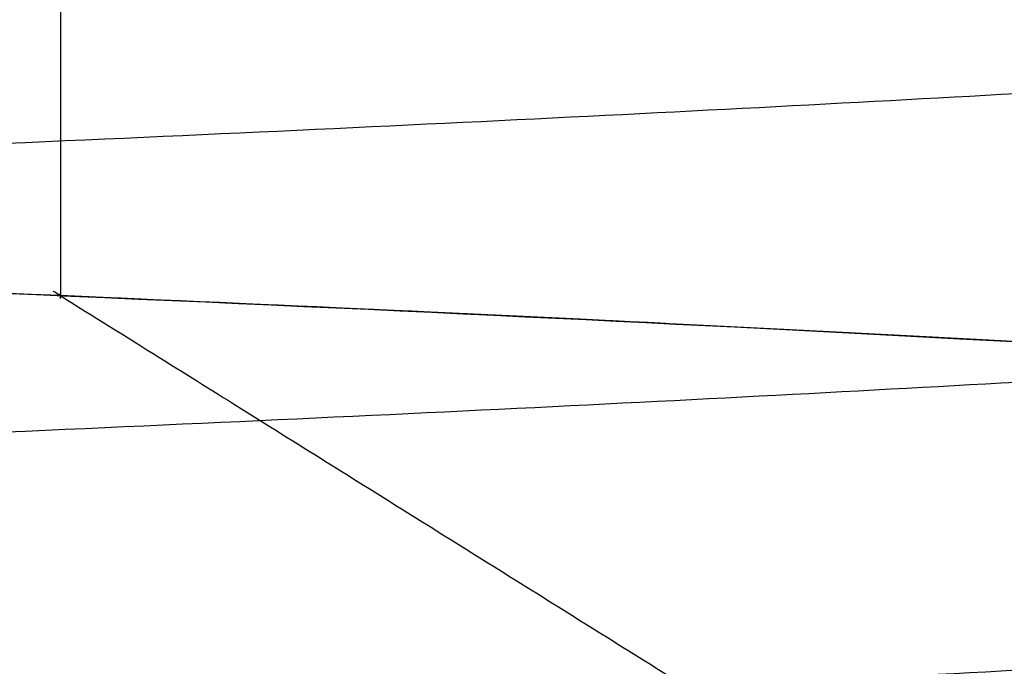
# Model space of a CAD drawing. Header units: millimetres. Extents: x -105 to 152, y -114 to 65.
# Tile 104 of 256: x 132.606 to 133.033, y -99.592 to -99.312. Entities that reach past the tile are written whole.
import ezdxf

# ---------------------------------------------------------------- set-up
doc = ezdxf.new("R2010")
doc.units = ezdxf.units.MM
doc.layers.add('Layer 01', color=7, linetype='Continuous', true_color=0x000000)

msp = doc.modelspace()

# ---------------------------------------------------------------- linework, layer by layer
at = {"layer": 'Layer 01'}
for points, weights, knots in [([(102.7200930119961, -99.5850013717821, 18.50000000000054), (102.7200930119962, -99.5850006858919, 18.50004805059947), (102.7200930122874, -99.58500000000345, 18.50009610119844), (102.7201328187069, -99.49125000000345, 25.06784563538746), (107.3642611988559, -99.39750000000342, 29.71191772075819), (112.0083895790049, -99.30375000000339, 34.35598980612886), (118.576139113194, -99.2100000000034, 34.35594999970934), (125.1438886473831, -99.11625000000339, 34.35591019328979), (129.7879607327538, -99.02250000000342, 29.71178181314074), (134.4319930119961, -98.92875080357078, 25.06769323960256), (134.4319930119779, -98.83500068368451, 18.49997597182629)], [0.99999879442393, 0.999999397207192, 1, 0.923879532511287, 1, 0.923879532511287, 1, 0.923879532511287, 1, 0.923880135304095, 0.99999879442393], [-52.54735641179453, -52.54735641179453, -52.54735641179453, -52.54726030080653, -52.54726030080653, -39.41042308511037, -39.41042308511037, -26.2735858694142, -26.2735858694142, -13.136748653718, -13.136748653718, 0, 0, 0]), ([(102.7200930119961, -99.58500137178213, 18.50000000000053), (102.7200930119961, -99.58500068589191, 18.50004805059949), (102.7200930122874, -99.58500000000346, 18.50009610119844), (102.7201328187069, -99.49125000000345, 25.06784563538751), (107.3642611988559, -99.39750000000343, 29.71191772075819), (112.0083895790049, -99.30375000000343, 34.35598980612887), (118.576139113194, -99.2100000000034, 34.35594999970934), (125.1438886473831, -99.11625000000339, 34.35591019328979), (129.7879607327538, -99.02250000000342, 29.71178181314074), (134.4320029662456, -98.92875060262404, 25.06768328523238), (134.431993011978, -98.83500102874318, 18.49997596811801)], [0.9999987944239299, 0.9999993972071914, 1, 0.923879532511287, 1, 0.923879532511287, 1, 0.923879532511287, 1, 0.9238799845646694, 0.9999990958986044], [796.3998402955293, 796.3998402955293, 796.3998402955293, 796.3999442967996, 796.3999442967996, 809.533188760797, 809.533188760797, 822.6664332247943, 822.6664332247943, 835.7996776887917, 835.7996776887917, 848.9328441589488, 848.9328441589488, 848.9328441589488]), ([(133.6698906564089, -99.27499999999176, 18.49990851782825), (133.6699285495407, -99.36875000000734, 24.75198492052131), (129.2490697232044, -99.46250000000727, 29.17289733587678), (124.828210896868, -99.55625000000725, 33.59380975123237), (118.5761344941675, -99.65000000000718, 33.59384764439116), (112.324058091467, -99.74375000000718, 33.59388553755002), (107.9031456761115, -99.83750000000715, 29.17302671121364), (103.4822332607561, -99.93125000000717, 24.75216788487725), (103.4821953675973, -100.0250000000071, 18.50009148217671), (103.4821574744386, -100.1187500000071, 12.2480150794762), (107.903016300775, -100.2125000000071, 7.827102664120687), (112.3238751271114, -100.3062500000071, 3.406190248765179), (118.575951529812, -100.400000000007, 3.406152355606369), (124.8280279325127, -100.4937500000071, 3.406114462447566), (129.2489403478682, -100.587500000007, 7.826973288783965), (133.6698527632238, -100.6812500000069, 12.24783211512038), (133.6698906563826, -100.7750000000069, 18.49990851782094), (133.6699285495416, -100.8687500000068, 24.75198492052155), (129.2490697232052, -100.9625000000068, 29.17289733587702), (124.8282108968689, -101.0562500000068, 33.59380975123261), (118.5761344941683, -101.1500000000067, 33.59384764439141), (112.3240580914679, -101.2437500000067, 33.59388553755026), (107.9031456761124, -101.3375000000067, 29.17302671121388), (103.482233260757, -101.4312500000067, 24.75216788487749), (103.4821953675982, -101.5250000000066, 18.50009148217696), (103.4821574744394, -101.6187500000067, 12.24801507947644), (107.9030163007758, -101.7125000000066, 7.827102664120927), (112.3238751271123, -101.8062500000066, 3.40619024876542), (118.5759515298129, -101.9000000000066, 3.406152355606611), (124.8280279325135, -101.9937500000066, 3.406114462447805), (129.248940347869, -102.0875000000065, 7.826973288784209), (133.6698527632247, -102.1812500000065, 12.24783211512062), (133.6698906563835, -102.2750000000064, 18.49990851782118), (133.6699285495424, -102.3687500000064, 24.75198492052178), (129.249069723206, -102.4625000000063, 29.17289733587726), (124.8282108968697, -102.5562500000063, 33.59380975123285), (118.5761344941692, -102.6500000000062, 33.59384764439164), (112.3240580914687, -102.7437500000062, 33.59388553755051), (107.9031456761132, -102.8375000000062, 29.17302671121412), (103.4822332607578, -102.9312500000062, 24.75216788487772), (103.482195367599, -103.0250000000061, 18.5000914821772), (103.4821574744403, -103.1187500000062, 12.24801507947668), (107.9030163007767, -103.2125000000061, 7.827102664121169), (112.3238751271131, -103.3062500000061, 3.406190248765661), (118.5759515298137, -103.4000000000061, 3.406152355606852), (124.8280279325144, -103.4937500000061, 3.406114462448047), (129.2489403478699, -103.587500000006, 7.826973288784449), (133.6698527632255, -103.681250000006, 12.24783211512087), (133.6698906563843, -103.7750000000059, 18.49990851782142), (133.6699285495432, -103.8687500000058, 24.75198492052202), (129.2490697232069, -103.9625000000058, 29.1728973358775), (124.8282108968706, -104.0562500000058, 33.5938097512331), (118.57613449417, -104.1500000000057, 33.59384764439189), (112.3240580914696, -104.2437500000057, 33.59388553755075), (107.9031456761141, -104.3375000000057, 29.17302671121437), (103.4822332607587, -104.4312500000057, 24.75216788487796), (103.4821953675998, -104.5250000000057, 18.50009148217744), (103.4821574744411, -104.6187500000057, 12.24801507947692), (107.9030163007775, -104.7125000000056, 7.827102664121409), (112.323875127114, -104.8062500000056, 3.406190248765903), (118.5759515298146, -104.9000000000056, 3.406152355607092), (124.8280279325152, -104.9937500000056, 3.406114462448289), (129.2489403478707, -105.0875000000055, 7.826973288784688), (133.6698527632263, -105.1812500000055, 12.24783211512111), (133.6698906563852, -105.2750000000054, 18.49990851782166), (133.6699285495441, -105.3687500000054, 24.75198492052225), (129.2490697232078, -105.4625000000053, 29.17289733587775), (124.8282108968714, -105.5562500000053, 33.59380975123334), (118.5761344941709, -105.6500000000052, 33.59384764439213), (112.3240580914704, -105.7437500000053, 33.59388553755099), (107.9031456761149, -105.8375000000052, 29.17302671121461), (103.4822332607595, -105.9312500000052, 24.7521678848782), (103.4821953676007, -106.0250000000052, 18.50009148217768), (103.4821574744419, -106.1187500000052, 12.24801507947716), (107.9030163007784, -106.2125000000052, 7.827102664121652), (112.3238751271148, -106.3062500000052, 3.406190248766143), (118.5759515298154, -106.4000000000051, 3.406152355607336), (124.8280279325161, -106.4937500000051, 3.406114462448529), (129.2489403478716, -106.587500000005, 7.826973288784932), (133.6698527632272, -106.681250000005, 12.24783211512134), (133.669890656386, -106.7750000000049, 18.4999085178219), (133.6699285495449, -106.8687500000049, 24.7519849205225), (129.2490697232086, -106.9625000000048, 29.17289733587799), (124.8282108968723, -107.0562500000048, 33.59380975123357), (118.5761344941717, -107.1500000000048, 33.59384764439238), (112.3240580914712, -107.2437500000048, 33.59388553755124), (107.9031456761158, -107.3375000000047, 29.17302671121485), (103.4822332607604, -107.4312500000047, 24.75216788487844), (103.4821953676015, -107.5250000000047, 18.50009148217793), (103.4821574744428, -107.6187500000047, 12.2480150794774), (107.9030163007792, -107.7125000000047, 7.827102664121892), (112.3238751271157, -107.8062500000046, 3.406190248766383), (118.5759515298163, -107.9000000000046, 3.406152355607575), (124.8280279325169, -107.9937500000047, 3.406114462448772), (129.2489403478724, -108.0875000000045, 7.826973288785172), (133.6698527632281, -108.1812500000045, 12.24783211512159), (133.6698906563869, -108.2750000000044, 18.49990851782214), (133.6699285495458, -108.3687500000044, 24.75198492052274), (129.2490697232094, -108.4625000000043, 29.17289733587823), (124.8282108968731, -108.5562500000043, 33.59380975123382), (118.5761344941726, -108.6500000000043, 33.59384764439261), (112.3240580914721, -108.7437500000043, 33.59388553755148), (107.9031456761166, -108.8375000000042, 29.17302671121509), (103.4822332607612, -108.9312500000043, 24.75216788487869), (103.4821953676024, -109.0250000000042, 18.50009148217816), (103.4821574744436, -109.1187500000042, 12.24801507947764), (107.9030163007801, -109.2125000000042, 7.827102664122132), (112.3238751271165, -109.3062500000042, 3.406190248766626), (118.5759515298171, -109.4000000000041, 3.406152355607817), (124.8280279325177, -109.4937500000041, 3.406114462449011), (129.2489403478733, -109.587500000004, 7.826973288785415), (133.6698527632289, -109.681250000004, 12.24783211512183), (133.6698906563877, -109.7750000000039, 18.49990851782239), (133.6699285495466, -109.8687500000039, 24.75198492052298), (129.2490697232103, -109.9625000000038, 29.17289733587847), (124.828210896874, -110.0562500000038, 33.59380975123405), (118.5761344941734, -110.1500000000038, 33.59384764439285), (112.3240580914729, -110.2437500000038, 33.59388553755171), (107.9031456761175, -110.3375000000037, 29.17302671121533), (103.4822332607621, -110.4312500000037, 24.75216788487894), (103.4821953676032, -110.5250000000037, 18.50009148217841), (103.4821574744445, -110.6187500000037, 12.24801507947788), (107.9030163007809, -110.7125000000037, 7.827102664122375), (112.3238751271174, -110.8062500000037, 3.406190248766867), (118.5759515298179, -110.9000000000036, 3.406152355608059), (124.8280279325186, -110.9937500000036, 3.406114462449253), (129.2489403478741, -111.0875000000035, 7.826973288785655), (133.6698527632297, -111.1812500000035, 12.24783211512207), (133.6698906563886, -111.2750000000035, 18.49990851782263)], [1, 0.923879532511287, 1, 0.923879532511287, 1, 0.923879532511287, 1, 0.923879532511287, 1, 0.923879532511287, 1, 0.923879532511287, 1, 0.923879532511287, 1, 0.923879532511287, 1, 0.923879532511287, 1, 0.923879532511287, 1, 0.923879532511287, 1, 0.923879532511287, 1, 0.923879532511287, 1, 0.923879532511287, 1, 0.923879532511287, 1, 0.923879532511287, 1, 0.923879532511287, 1, 0.923879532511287, 1, 0.923879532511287, 1, 0.923879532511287, 1, 0.923879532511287, 1, 0.923879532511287, 1, 0.923879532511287, 1, 0.923879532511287, 1, 0.923879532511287, 1, 0.923879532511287, 1, 0.923879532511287, 1, 0.923879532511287, 1, 0.923879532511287, 1, 0.923879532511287, 1, 0.923879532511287, 1, 0.923879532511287, 1, 0.923879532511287, 1, 0.923879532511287, 1, 0.923879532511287, 1, 0.923879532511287, 1, 0.923879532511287, 1, 0.923879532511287, 1, 0.923879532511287, 1, 0.923879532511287, 1, 0.923879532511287, 1, 0.923879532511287, 1, 0.923879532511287, 1, 0.923879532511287, 1, 0.923879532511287, 1, 0.923879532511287, 1, 0.923879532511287, 1, 0.923879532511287, 1, 0.923879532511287, 1, 0.923879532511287, 1, 0.923879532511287, 1, 0.923879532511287, 1, 0.923879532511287, 1, 0.923879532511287, 1, 0.923879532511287, 1, 0.923879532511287, 1, 0.923879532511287, 1, 0.923879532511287, 1, 0.923879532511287, 1, 0.923879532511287, 1, 0.923879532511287, 1, 0.923879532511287, 1, 0.923879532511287, 1, 0.923879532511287, 1], [-1, -1, -1, -0.984375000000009, -0.984375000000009, -0.9687500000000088, -0.9687500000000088, -0.9531250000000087, -0.9531250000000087, -0.9375000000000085, -0.9375000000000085, -0.9218750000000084, -0.9218750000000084, -0.9062500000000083, -0.9062500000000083, -0.8906250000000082, -0.8906250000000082, -0.875000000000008, -0.875000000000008, -0.8593750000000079, -0.8593750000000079, -0.8437500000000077, -0.8437500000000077, -0.8281250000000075, -0.8281250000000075, -0.8125000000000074, -0.8125000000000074, -0.7968750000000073, -0.7968750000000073, -0.7812500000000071, -0.7812500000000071, -0.7656250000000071, -0.7656250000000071, -0.7500000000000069, -0.7500000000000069, -0.7343750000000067, -0.7343750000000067, -0.7187500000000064, -0.7187500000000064, -0.7031250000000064, -0.7031250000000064, -0.6875000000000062, -0.6875000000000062, -0.6718750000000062, -0.6718750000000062, -0.6562500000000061, -0.6562500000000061, -0.640625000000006, -0.640625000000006, -0.6250000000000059, -0.6250000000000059, -0.6093750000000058, -0.6093750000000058, -0.5937500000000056, -0.5937500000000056, -0.5781250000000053, -0.5781250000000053, -0.5625000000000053, -0.5625000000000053, -0.5468750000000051, -0.5468750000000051, -0.531250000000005, -0.531250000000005, -0.5156250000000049, -0.5156250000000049, -0.5000000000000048, -0.5000000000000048, -0.4843750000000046, -0.4843750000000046, -0.4687500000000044, -0.4687500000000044, -0.4531250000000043, -0.4531250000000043, -0.4375000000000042, -0.4375000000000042, -0.4218750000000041, -0.4218750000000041, -0.4062500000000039, -0.4062500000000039, -0.3906250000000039, -0.3906250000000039, -0.3750000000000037, -0.3750000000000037, -0.3593750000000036, -0.3593750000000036, -0.3437500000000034, -0.3437500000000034, -0.3281250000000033, -0.3281250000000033, -0.3125000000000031, -0.3125000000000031, -0.2968750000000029, -0.2968750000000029, -0.2812500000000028, -0.2812500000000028, -0.2656250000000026, -0.2656250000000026, -0.2500000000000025, -0.2500000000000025, -0.2343750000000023, -0.2343750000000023, -0.2187500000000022, -0.2187500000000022, -0.203125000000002, -0.203125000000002, -0.1875000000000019, -0.1875000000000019, -0.1718750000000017, -0.1718750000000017, -0.1562500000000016, -0.1562500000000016, -0.1406250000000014, -0.1406250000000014, -0.1250000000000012, -0.1250000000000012, -0.1093750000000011, -0.1093750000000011, -0.09375000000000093, -0.09375000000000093, -0.07812500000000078, -0.07812500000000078, -0.06250000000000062, -0.06250000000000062, -0.04687500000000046, -0.04687500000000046, -0.03125000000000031, -0.03125000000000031, -0.01562500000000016, -0.01562500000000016, 0, 0, 0]), ([(133.6698906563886, -111.4000000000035, 18.49990851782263), (133.6698527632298, -111.3062500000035, 12.24783211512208), (129.2489403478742, -111.2125000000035, 7.826973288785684), (124.8280279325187, -111.1187500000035, 3.406114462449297), (118.5759515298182, -111.0250000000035, 3.406152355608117), (112.3238751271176, -110.9312500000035, 3.40619024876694), (107.9030163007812, -110.8375000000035, 7.827102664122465), (103.4821574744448, -110.7437500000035, 12.24801507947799), (103.4821953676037, -110.6500000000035, 18.50009148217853), (103.4822332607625, -110.5562500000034, 24.75216788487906), (107.903145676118, -110.4625000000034, 29.17302671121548), (112.3240580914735, -110.3687500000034, 33.59388553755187), (118.5761344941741, -110.2750000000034, 33.59384764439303), (124.8282108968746, -110.1812500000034, 33.59380975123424), (129.249069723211, -110.0875000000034, 29.17289733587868), (133.6699285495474, -109.9937500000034, 24.7519849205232), (133.6698906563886, -109.9000000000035, 18.49990851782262), (133.6698527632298, -109.8062500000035, 12.24783211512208), (129.2489403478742, -109.7125000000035, 7.82697328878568), (124.8280279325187, -109.6187500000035, 3.406114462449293), (118.5759515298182, -109.5250000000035, 3.406152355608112), (112.3238751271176, -109.4312500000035, 3.406190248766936), (107.9030163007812, -109.3375000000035, 7.827102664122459), (103.4821574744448, -109.2437500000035, 12.24801507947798), (103.4821953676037, -109.1500000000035, 18.50009148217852), (103.4822332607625, -109.0562500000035, 24.75216788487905), (107.903145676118, -108.9625000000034, 29.17302671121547), (112.3240580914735, -108.8687500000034, 33.59388553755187), (118.5761344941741, -108.7750000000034, 33.59384764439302), (124.8282108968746, -108.6812500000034, 33.59380975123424), (129.249069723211, -108.5875000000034, 29.17289733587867), (133.6699285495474, -108.4937500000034, 24.7519849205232), (133.6698906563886, -108.4000000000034, 18.49990851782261), (133.6698527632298, -108.3062500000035, 12.24783211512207), (129.2489403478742, -108.2125000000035, 7.826973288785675), (124.8280279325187, -108.1187500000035, 3.406114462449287), (118.5759515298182, -108.0250000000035, 3.406152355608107), (112.3238751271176, -107.9312500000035, 3.40619024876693), (107.9030163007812, -107.8375000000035, 7.827102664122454), (103.4821574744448, -107.7437500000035, 12.24801507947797), (103.4821953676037, -107.6500000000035, 18.50009148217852), (103.4822332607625, -107.5562500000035, 24.75216788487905), (107.903145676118, -107.4625000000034, 29.17302671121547), (112.3240580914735, -107.3687500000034, 33.59388553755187), (118.5761344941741, -107.2750000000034, 33.59384764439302), (124.8282108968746, -107.1812500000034, 33.59380975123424), (129.249069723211, -107.0875000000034, 29.17289733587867), (133.6699285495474, -106.9937500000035, 24.75198492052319), (133.6698906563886, -106.9000000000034, 18.49990851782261), (133.6698527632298, -106.8062500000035, 12.24783211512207), (129.2489403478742, -106.7125000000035, 7.82697328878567), (124.8280279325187, -106.6187500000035, 3.406114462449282), (118.5759515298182, -106.5250000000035, 3.406152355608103), (112.3238751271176, -106.4312500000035, 3.406190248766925), (107.9030163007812, -106.3375000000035, 7.82710266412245), (103.4821574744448, -106.2437500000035, 12.24801507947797), (103.4821953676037, -106.1500000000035, 18.50009148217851), (103.4822332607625, -106.0562500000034, 24.75216788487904), (107.903145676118, -105.9625000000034, 29.17302671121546), (112.3240580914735, -105.8687500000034, 33.59388553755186), (118.5761344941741, -105.7750000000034, 33.59384764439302), (124.8282108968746, -105.6812500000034, 33.59380975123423), (129.249069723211, -105.5875000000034, 29.17289733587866), (133.6699285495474, -105.4937500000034, 24.75198492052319), (133.6698906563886, -105.4000000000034, 18.4999085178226), (133.6698527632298, -105.3062500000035, 12.24783211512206), (129.2489403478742, -105.2125000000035, 7.826973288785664), (124.8280279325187, -105.1187500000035, 3.406114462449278), (118.5759515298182, -105.0250000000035, 3.406152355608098), (112.3238751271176, -104.9312500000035, 3.406190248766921), (107.9030163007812, -104.8375000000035, 7.827102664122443), (103.4821574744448, -104.7437500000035, 12.24801507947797), (103.4821953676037, -104.6500000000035, 18.5000914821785), (103.4822332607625, -104.5562500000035, 24.75216788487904), (107.903145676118, -104.4625000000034, 29.17302671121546), (112.3240580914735, -104.3687500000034, 33.59388553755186), (118.5761344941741, -104.2750000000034, 33.59384764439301), (124.8282108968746, -104.1812500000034, 33.59380975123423), (129.249069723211, -104.0875000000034, 29.17289733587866), (133.6699285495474, -103.9937500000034, 24.75198492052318), (133.6698906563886, -103.9000000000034, 18.4999085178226), (133.6698527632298, -103.8062500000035, 12.24783211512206), (129.2489403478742, -103.7125000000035, 7.826973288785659), (124.8280279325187, -103.6187500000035, 3.406114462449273), (118.5759515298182, -103.5250000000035, 3.406152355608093), (112.3238751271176, -103.4312500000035, 3.406190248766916), (107.9030163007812, -103.3375000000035, 7.82710266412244), (103.4821574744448, -103.2437500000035, 12.24801507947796), (103.4821953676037, -103.1500000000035, 18.5000914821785), (103.4822332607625, -103.0562500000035, 24.75216788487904), (107.903145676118, -102.9625000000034, 29.17302671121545), (112.3240580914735, -102.8687500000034, 33.59388553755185), (118.5761344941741, -102.7750000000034, 33.59384764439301), (124.8282108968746, -102.6812500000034, 33.59380975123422), (129.249069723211, -102.5875000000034, 29.17289733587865), (133.6699285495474, -102.4937500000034, 24.75198492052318), (133.6698906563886, -102.4000000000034, 18.4999085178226), (133.6698527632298, -102.3062500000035, 12.24783211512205), (129.2489403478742, -102.2125000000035, 7.826973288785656), (124.8280279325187, -102.1187500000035, 3.406114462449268), (118.5759515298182, -102.0250000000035, 3.406152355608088), (112.3238751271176, -101.9312500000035, 3.406190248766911), (107.9030163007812, -101.8375000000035, 7.827102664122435), (103.4821574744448, -101.7437500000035, 12.24801507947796), (103.4821953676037, -101.6500000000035, 18.50009148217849), (103.4822332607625, -101.5562500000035, 24.75216788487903), (107.903145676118, -101.4625000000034, 29.17302671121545), (112.3240580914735, -101.3687500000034, 33.59388553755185), (118.5761344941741, -101.2750000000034, 33.593847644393), (124.8282108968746, -101.1812500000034, 33.59380975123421), (129.249069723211, -101.0875000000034, 29.17289733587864), (133.6699285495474, -100.9937500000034, 24.75198492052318), (133.6698906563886, -100.9000000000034, 18.49990851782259), (133.6698527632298, -100.8062500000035, 12.24783211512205), (129.2489403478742, -100.7125000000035, 7.826973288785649), (124.8280279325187, -100.6187500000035, 3.406114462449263), (118.5759515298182, -100.5250000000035, 3.406152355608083), (112.3238751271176, -100.4312500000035, 3.406190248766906), (107.9030163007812, -100.3375000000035, 7.82710266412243), (103.4821574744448, -100.2437500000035, 12.24801507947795), (103.4821953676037, -100.1500000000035, 18.50009148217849), (103.4822332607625, -100.0562500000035, 24.75216788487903), (107.903145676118, -99.96250000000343, 29.17302671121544), (112.3240580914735, -99.86875000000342, 33.59388553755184), (118.5761344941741, -99.7750000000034, 33.59384764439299), (124.8282108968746, -99.68125000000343, 33.59380975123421), (129.249069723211, -99.58750000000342, 29.17289733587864), (133.6699285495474, -99.49375000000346, 24.75198492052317), (133.6698906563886, -99.40000000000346, 18.49990851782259)], [1, 0.923879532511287, 1, 0.923879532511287, 1, 0.923879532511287, 1, 0.923879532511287, 1, 0.923879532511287, 1, 0.923879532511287, 1, 0.923879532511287, 1, 0.923879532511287, 1, 0.923879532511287, 1, 0.923879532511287, 1, 0.923879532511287, 1, 0.923879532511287, 1, 0.923879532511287, 1, 0.923879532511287, 1, 0.923879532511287, 1, 0.923879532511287, 1, 0.923879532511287, 1, 0.923879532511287, 1, 0.923879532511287, 1, 0.923879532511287, 1, 0.923879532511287, 1, 0.923879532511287, 1, 0.923879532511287, 1, 0.923879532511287, 1, 0.923879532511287, 1, 0.923879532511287, 1, 0.923879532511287, 1, 0.923879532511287, 1, 0.923879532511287, 1, 0.923879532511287, 1, 0.923879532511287, 1, 0.923879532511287, 1, 0.923879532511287, 1, 0.923879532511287, 1, 0.923879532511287, 1, 0.923879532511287, 1, 0.923879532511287, 1, 0.923879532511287, 1, 0.923879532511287, 1, 0.923879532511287, 1, 0.923879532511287, 1, 0.923879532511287, 1, 0.923879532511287, 1, 0.923879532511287, 1, 0.923879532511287, 1, 0.923879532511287, 1, 0.923879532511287, 1, 0.923879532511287, 1, 0.923879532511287, 1, 0.923879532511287, 1, 0.923879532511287, 1, 0.923879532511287, 1, 0.923879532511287, 1, 0.923879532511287, 1, 0.923879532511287, 1, 0.923879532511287, 1, 0.923879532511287, 1, 0.923879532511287, 1, 0.923879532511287, 1, 0.923879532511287, 1, 0.923879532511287, 1, 0.923879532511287, 1, 0.923879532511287, 1, 0.923879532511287, 1], [0, 0, 0, 0.015625, 0.015625, 0.03125, 0.03125, 0.046875, 0.046875, 0.0625, 0.0625, 0.078125, 0.078125, 0.09375, 0.09375, 0.109375, 0.109375, 0.125, 0.125, 0.140625, 0.140625, 0.15625, 0.15625, 0.171875, 0.171875, 0.1875, 0.1875, 0.203125, 0.203125, 0.21875, 0.21875, 0.234375, 0.234375, 0.25, 0.25, 0.265625, 0.265625, 0.28125, 0.28125, 0.296875, 0.296875, 0.3125, 0.3125, 0.328125, 0.328125, 0.34375, 0.34375, 0.359375, 0.359375, 0.375, 0.375, 0.390625, 0.390625, 0.40625, 0.40625, 0.421875, 0.421875, 0.4375, 0.4375, 0.453125, 0.453125, 0.46875, 0.46875, 0.484375, 0.484375, 0.5, 0.5, 0.515625, 0.515625, 0.53125, 0.53125, 0.546875, 0.546875, 0.5625, 0.5625, 0.578125, 0.578125, 0.59375, 0.59375, 0.609375, 0.609375, 0.625, 0.625, 0.640625, 0.640625, 0.65625, 0.65625, 0.671875, 0.671875, 0.6875, 0.6875, 0.703125, 0.703125, 0.71875, 0.71875, 0.734375, 0.734375, 0.75, 0.75, 0.765625, 0.765625, 0.78125, 0.78125, 0.796875, 0.796875, 0.8125, 0.8125, 0.828125, 0.828125, 0.84375, 0.84375, 0.859375, 0.859375, 0.875, 0.875, 0.890625, 0.890625, 0.90625, 0.90625, 0.921875, 0.921875, 0.9375, 0.9375, 0.953125, 0.953125, 0.96875, 0.96875, 0.984375, 0.984375, 1, 1, 1]), ([(133.6698906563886, -99.52500000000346, 18.49990851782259), (133.6699285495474, -99.61875000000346, 24.75198492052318), (129.249069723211, -99.71250000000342, 29.17289733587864), (124.8282108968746, -99.80625000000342, 33.59380975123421), (118.5761344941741, -99.9000000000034, 33.59384764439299), (112.3240580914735, -99.99375000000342, 33.59388553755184), (107.903145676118, -100.0875000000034, 29.17302671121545), (103.4822332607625, -100.1812500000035, 24.75216788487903), (103.4821953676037, -100.2750000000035, 18.50009148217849), (103.4821574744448, -100.3687500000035, 12.24801507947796), (107.9030163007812, -100.4625000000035, 7.82710266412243), (112.3238751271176, -100.5562500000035, 3.406190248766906), (118.5759515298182, -100.6500000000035, 3.406152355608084), (124.8280279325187, -100.7437500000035, 3.406114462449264), (129.2489403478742, -100.8375000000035, 7.826973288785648), (133.6698527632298, -100.9312500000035, 12.24783211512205), (133.6698906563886, -101.0250000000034, 18.49990851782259), (133.6699285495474, -101.1187500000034, 24.75198492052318), (129.249069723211, -101.2125000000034, 29.17289733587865), (124.8282108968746, -101.3062500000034, 33.59380975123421), (118.5761344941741, -101.4000000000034, 33.593847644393), (112.3240580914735, -101.4937500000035, 33.59388553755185), (107.903145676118, -101.5875000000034, 29.17302671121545), (103.4822332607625, -101.6812500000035, 24.75216788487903), (103.4821953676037, -101.7750000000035, 18.50009148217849), (103.4821574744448, -101.8687500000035, 12.24801507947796), (107.9030163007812, -101.9625000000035, 7.827102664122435), (112.3238751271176, -102.0562500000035, 3.406190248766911), (118.5759515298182, -102.1500000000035, 3.406152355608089), (124.8280279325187, -102.2437500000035, 3.406114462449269), (129.2489403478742, -102.3375000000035, 7.826973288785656), (133.6698527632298, -102.4312500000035, 12.24783211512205), (133.6698906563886, -102.5250000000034, 18.4999085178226), (133.6699285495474, -102.6187500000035, 24.75198492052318), (129.249069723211, -102.7125000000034, 29.17289733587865), (124.8282108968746, -102.8062500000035, 33.59380975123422), (118.5761344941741, -102.9000000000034, 33.59384764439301), (112.3240580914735, -102.9937500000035, 33.59388553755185), (107.903145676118, -103.0875000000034, 29.17302671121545), (103.4822332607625, -103.1812500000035, 24.75216788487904), (103.4821953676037, -103.2750000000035, 18.5000914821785), (103.4821574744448, -103.3687500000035, 12.24801507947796), (107.9030163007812, -103.4625000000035, 7.827102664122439), (112.3238751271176, -103.5562500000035, 3.406190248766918), (118.5759515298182, -103.6500000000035, 3.406152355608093), (124.8280279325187, -103.7437500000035, 3.406114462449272), (129.2489403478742, -103.8375000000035, 7.826973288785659), (133.6698527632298, -103.9312500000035, 12.24783211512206), (133.6698906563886, -104.0250000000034, 18.4999085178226), (133.6699285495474, -104.1187500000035, 24.75198492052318), (129.249069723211, -104.2125000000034, 29.17289733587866), (124.8282108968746, -104.3062500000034, 33.59380975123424), (118.5761344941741, -104.4000000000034, 33.59384764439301), (112.3240580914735, -104.4937500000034, 33.59388553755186), (107.903145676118, -104.5875000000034, 29.17302671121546), (103.4822332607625, -104.6812500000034, 24.75216788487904), (103.4821953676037, -104.7750000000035, 18.5000914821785), (103.4821574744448, -104.8687500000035, 12.24801507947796), (107.9030163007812, -104.9625000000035, 7.827102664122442), (112.3238751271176, -105.0562500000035, 3.406190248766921), (118.5759515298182, -105.1500000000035, 3.406152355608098), (124.8280279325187, -105.2437500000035, 3.406114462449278), (129.2489403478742, -105.3375000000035, 7.826973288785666), (133.6698527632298, -105.4312500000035, 12.24783211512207), (133.6698906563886, -105.5250000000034, 18.49990851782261), (133.6699285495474, -105.6187500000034, 24.75198492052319), (129.249069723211, -105.7125000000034, 29.17289733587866), (124.8282108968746, -105.8062500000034, 33.59380975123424), (118.5761344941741, -105.9000000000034, 33.59384764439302), (112.3240580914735, -105.9937500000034, 33.59388553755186), (107.903145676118, -106.0875000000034, 29.17302671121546), (103.4822332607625, -106.1812500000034, 24.75216788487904), (103.4821953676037, -106.2750000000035, 18.50009148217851), (103.4821574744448, -106.3687500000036, 12.24801507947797), (107.9030163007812, -106.4625000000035, 7.827102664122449), (112.3238751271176, -106.5562500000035, 3.406190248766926), (118.5759515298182, -106.6500000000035, 3.406152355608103), (124.8280279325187, -106.7437500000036, 3.406114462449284), (129.2489403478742, -106.8375000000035, 7.82697328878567), (133.6698527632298, -106.9312500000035, 12.24783211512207), (133.6698906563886, -107.0250000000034, 18.49990851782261), (133.6699285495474, -107.1187500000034, 24.75198492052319), (129.249069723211, -107.2125000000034, 29.17289733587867), (124.8282108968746, -107.3062500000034, 33.59380975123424), (118.5761344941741, -107.4000000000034, 33.59384764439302), (112.3240580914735, -107.4937500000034, 33.59388553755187), (107.903145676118, -107.5875000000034, 29.17302671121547), (103.4822332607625, -107.6812500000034, 24.75216788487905), (103.4821953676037, -107.7750000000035, 18.50009148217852), (103.4821574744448, -107.8687500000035, 12.24801507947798), (107.9030163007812, -107.9625000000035, 7.827102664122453), (112.3238751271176, -108.0562500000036, 3.406190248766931), (118.5759515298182, -108.1500000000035, 3.406152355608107), (124.8280279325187, -108.2437500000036, 3.406114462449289), (129.2489403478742, -108.3375000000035, 7.826973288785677), (133.6698527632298, -108.4312500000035, 12.24783211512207), (133.6698906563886, -108.5250000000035, 18.49990851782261), (133.6699285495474, -108.6187500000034, 24.7519849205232), (129.249069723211, -108.7125000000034, 29.17289733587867), (124.8282108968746, -108.8062500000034, 33.59380975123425), (118.5761344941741, -108.9000000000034, 33.59384764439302), (112.3240580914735, -108.9937500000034, 33.59388553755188), (107.903145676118, -109.0875000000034, 29.17302671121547), (103.4822332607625, -109.1812500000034, 24.75216788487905), (103.4821953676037, -109.2750000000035, 18.50009148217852), (103.4821574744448, -109.3687500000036, 12.24801507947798), (107.9030163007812, -109.4625000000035, 7.82710266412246), (112.3238751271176, -109.5562500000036, 3.406190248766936), (118.5759515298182, -109.6500000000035, 3.406152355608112), (124.8280279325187, -109.7437500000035, 3.406114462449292), (129.2489403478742, -109.8375000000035, 7.82697328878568), (133.6698527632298, -109.9312500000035, 12.24783211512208), (133.6698906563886, -110.0250000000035, 18.49990851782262), (133.6699285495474, -110.1187500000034, 24.7519849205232), (129.249069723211, -110.2125000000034, 29.17289733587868), (124.8282108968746, -110.3062500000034, 33.59380975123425), (118.5761344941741, -110.4000000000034, 33.59384764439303), (112.3240580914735, -110.4937500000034, 33.59388553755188), (107.903145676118, -110.5875000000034, 29.17302671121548), (103.4822332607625, -110.6812500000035, 24.75216788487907), (103.4821953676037, -110.7750000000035, 18.50009148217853), (103.4821574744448, -110.8687500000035, 12.24801507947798), (107.9030163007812, -110.9625000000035, 7.827102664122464), (112.3238751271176, -111.0562500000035, 3.40619024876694), (118.5759515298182, -111.1500000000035, 3.406152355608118), (124.8280279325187, -111.2437500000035, 3.406114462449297), (129.2489403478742, -111.3375000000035, 7.826973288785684), (133.6698527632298, -111.4312500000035, 12.24783211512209), (133.6698906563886, -111.5250000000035, 18.49990851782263)], [1, 0.923879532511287, 1, 0.923879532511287, 1, 0.923879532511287, 1, 0.923879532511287, 1, 0.923879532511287, 1, 0.923879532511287, 1, 0.923879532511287, 1, 0.923879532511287, 1, 0.923879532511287, 1, 0.923879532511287, 1, 0.923879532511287, 1, 0.923879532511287, 1, 0.923879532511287, 1, 0.923879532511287, 1, 0.923879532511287, 1, 0.923879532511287, 1, 0.923879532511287, 1, 0.923879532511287, 1, 0.923879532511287, 1, 0.923879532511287, 1, 0.923879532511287, 1, 0.923879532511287, 1, 0.923879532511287, 1, 0.923879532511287, 1, 0.923879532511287, 1, 0.923879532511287, 1, 0.923879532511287, 1, 0.923879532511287, 1, 0.923879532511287, 1, 0.923879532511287, 1, 0.923879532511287, 1, 0.923879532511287, 1, 0.923879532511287, 1, 0.923879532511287, 1, 0.923879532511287, 1, 0.923879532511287, 1, 0.923879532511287, 1, 0.923879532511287, 1, 0.923879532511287, 1, 0.923879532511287, 1, 0.923879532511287, 1, 0.923879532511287, 1, 0.923879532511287, 1, 0.923879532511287, 1, 0.923879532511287, 1, 0.923879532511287, 1, 0.923879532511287, 1, 0.923879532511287, 1, 0.923879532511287, 1, 0.923879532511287, 1, 0.923879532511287, 1, 0.923879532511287, 1, 0.923879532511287, 1, 0.923879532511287, 1, 0.923879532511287, 1, 0.923879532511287, 1, 0.923879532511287, 1, 0.923879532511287, 1, 0.923879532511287, 1, 0.923879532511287, 1, 0.923879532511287, 1, 0.923879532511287, 1, 0.923879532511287, 1, 0.923879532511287, 1], [0, 0, 0, 12.50555850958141, 12.50555850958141, 25.01111701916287, 25.01111701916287, 37.51667552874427, 37.51667552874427, 50.02223403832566, 50.02223403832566, 62.52779254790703, 62.52779254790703, 75.03335105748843, 75.03335105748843, 87.53890956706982, 87.53890956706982, 100.0444680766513, 100.0444680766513, 112.5500265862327, 112.5500265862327, 125.0555850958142, 125.0555850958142, 137.5611436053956, 137.5611436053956, 150.0667021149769, 150.0667021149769, 162.5722606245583, 162.5722606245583, 175.0778191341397, 175.0778191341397, 187.5833776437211, 187.5833776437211, 200.0889361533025, 200.0889361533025, 212.594494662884, 212.594494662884, 225.1000531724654, 225.1000531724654, 237.6056116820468, 237.6056116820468, 250.1111701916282, 250.1111701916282, 262.6167287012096, 262.6167287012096, 275.122287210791, 275.122287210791, 287.6278457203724, 287.6278457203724, 300.1334042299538, 300.1334042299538, 312.6389627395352, 312.6389627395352, 325.1445212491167, 325.1445212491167, 337.6500797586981, 337.6500797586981, 350.1556382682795, 350.1556382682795, 362.6611967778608, 362.6611967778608, 375.1667552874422, 375.1667552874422, 387.6723137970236, 387.6723137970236, 400.177872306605, 400.177872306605, 412.6834308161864, 412.6834308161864, 425.1889893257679, 425.1889893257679, 437.6945478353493, 437.6945478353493, 450.2001063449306, 450.2001063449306, 462.705664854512, 462.705664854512, 475.2112233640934, 475.2112233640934, 487.7167818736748, 487.7167818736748, 500.2223403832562, 500.2223403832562, 512.7278988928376, 512.7278988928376, 525.233457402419, 525.233457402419, 537.7390159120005, 537.7390159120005, 550.2445744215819, 550.2445744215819, 562.7501329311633, 562.7501329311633, 575.2556914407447, 575.2556914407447, 587.7612499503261, 587.7612499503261, 600.2668084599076, 600.2668084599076, 612.772366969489, 612.772366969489, 625.2779254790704, 625.2779254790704, 637.7834839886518, 637.7834839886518, 650.2890424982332, 650.2890424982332, 662.7946010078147, 662.7946010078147, 675.3001595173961, 675.3001595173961, 687.8057180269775, 687.8057180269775, 700.3112765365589, 700.3112765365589, 712.8168350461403, 712.8168350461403, 725.3223935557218, 725.3223935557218, 737.8279520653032, 737.8279520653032, 750.3335105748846, 750.3335105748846, 762.839069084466, 762.839069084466, 775.3446275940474, 775.3446275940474, 787.8501861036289, 787.8501861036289, 800.3557446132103, 800.3557446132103, 800.3557446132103]), ([(134.4319930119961, -100.3350013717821, 18.5000000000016), (134.4319930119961, -100.3350006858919, 18.49995194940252), (134.4319930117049, -100.3350000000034, 18.49990389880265), (134.4319532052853, -100.2412500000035, 11.9321543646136), (129.7878248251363, -100.1475000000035, 7.288082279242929), (125.1436964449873, -100.0537500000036, 2.644010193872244), (118.5759469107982, -99.96000000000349, 2.644050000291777), (112.0081973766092, -99.86625000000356, 2.644089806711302), (107.3641252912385, -99.77250000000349, 7.288218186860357), (102.7200930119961, -99.67875080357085, 11.93230676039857), (102.7200930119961, -99.5850013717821, 18.50000000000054)], [0.999998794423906, 0.99999939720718, 1, 0.923879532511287, 1, 0.923879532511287, 1, 0.923879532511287, 1, 0.923880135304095, 0.99999879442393], [-52.54733237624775, -52.54733237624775, -52.54733237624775, -52.5472362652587, -52.5472362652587, -39.41039904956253, -39.41039904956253, -26.27356183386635, -26.27356183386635, -13.13672461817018, -13.13672461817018, 0, 0, 0])]:
    msp.add_rational_spline(points, weights, degree=2, knots=knots, dxfattribs=at)
for points, degree, knots in [([(104.3809372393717, -98.88508831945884, 11.43529043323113), (105.169769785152, -98.93008469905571, 9.850290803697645), (106.2263594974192, -98.97508107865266, 8.39896301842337), (108.7584577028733, -99.06507383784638, 5.92380623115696), (110.2334376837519, -99.11007021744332, 4.900493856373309), (113.4384942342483, -99.20006297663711, 3.395324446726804), (115.1679018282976, -99.245059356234, 2.913781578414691), (118.6896342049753, -99.33505211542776, 2.545918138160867), (120.4812239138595, -99.38004849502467, 2.659674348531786), (123.9281470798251, -99.47004125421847, 3.470009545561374), (125.5827610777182, -99.51503763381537, 4.166419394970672), (128.5717059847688, -99.60503039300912, 6.064874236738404), (129.9054130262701, -99.65002677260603, 7.266522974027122), (132.1041206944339, -99.74001953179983, 10.04206022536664), (132.9686623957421, -99.78501591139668, 11.61536941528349), (134.1327186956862, -99.87500867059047, 14.95945305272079), (134.4319903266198, -99.92000505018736, 16.72952950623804), (134.4319930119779, -99.96500142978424, 18.49997595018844)], 3, [0, 0, 0, 0, 5.337797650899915, 5.337797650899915, 10.67559530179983, 10.67559530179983, 16.01339295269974, 16.01339295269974, 21.35119060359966, 21.35119060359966, 26.68898825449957, 26.68898825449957, 32.02678590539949, 32.02678590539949, 37.3645835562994, 37.3645835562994, 42.70238120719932, 42.70238120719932, 42.70238120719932, 42.70238120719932]), ([(104.3809372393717, -98.88508831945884, 11.43529043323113), (104.7814280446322, -98.89792501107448, 10.66640720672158), (105.2441150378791, -98.91087902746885, 9.931607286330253), (106.021961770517, -98.93048602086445, 8.895039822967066), (106.4317470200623, -98.9403335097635, 8.393095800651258), (106.8706226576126, -98.9502469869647, 7.918028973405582), (107.169426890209, -98.95687063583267, 7.607553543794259), (107.3203231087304, -98.96015520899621, 7.456981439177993), (107.7916729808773, -98.97023842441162, 7.005727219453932), (108.1174640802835, -98.97683163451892, 6.719096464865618), (108.6213720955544, -98.9865280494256, 6.311491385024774), (108.8771322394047, -98.9913279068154, 6.113273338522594), (109.1817255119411, -98.99684312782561, 5.892009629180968), (109.335517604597, -98.99957958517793, 5.783902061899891), (109.4127805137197, -99.00094252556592, 5.730482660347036), (109.4515028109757, -99.00162267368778, 5.703931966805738), (109.470886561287, -99.00196241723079, 5.690696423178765), (109.480584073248, -99.0021322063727, 5.684088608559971), (109.4847413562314, -99.00220495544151, 5.681258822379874), (109.4875131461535, -99.00225345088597, 5.679372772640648), (109.4900789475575, -99.00229833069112, 5.677627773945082), (109.5431212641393, -99.00322603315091, 5.641560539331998), (109.7468431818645, -99.00700796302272, 5.499185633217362), (110.2992271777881, -99.01696761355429, 5.159615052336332), (110.5248042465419, -99.02100195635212, 5.025946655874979), (110.9299513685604, -99.02812515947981, 4.804000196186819), (111.0761404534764, -99.03067817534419, 4.726481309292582), (111.3127593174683, -99.03477562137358, 4.606410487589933), (111.4354027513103, -99.03689132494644, 4.545430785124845), (111.5862075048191, -99.03947686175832, 4.473007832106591), (111.6635568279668, -99.04079893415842, 4.436526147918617), (111.702720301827, -99.04146729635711, 4.418224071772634), (111.7224244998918, -99.04180330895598, 4.409058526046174), (111.7323072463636, -99.04197177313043, 4.404472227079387), (111.7365492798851, -99.04204407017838, 4.402505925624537), (111.7393787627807, -99.0420922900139, 4.401194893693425), (111.7418813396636, -99.04213493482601, 4.40003598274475), (111.910708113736, -99.04501169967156, 4.321871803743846), (112.19228603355, -99.04971892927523, 4.193672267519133), (112.7958934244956, -99.05953388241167, 3.956951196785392), (113.027380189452, -99.06326455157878, 3.870912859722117), (113.4217722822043, -99.0695490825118, 3.737476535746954), (113.5610963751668, -99.07175868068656, 3.692285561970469), (113.7820699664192, -99.07524520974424, 3.624383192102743), (113.8955532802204, -99.077031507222, 3.590404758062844), (114.0332328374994, -99.07919082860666, 3.550942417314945), (114.1033975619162, -99.08028931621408, 3.531285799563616), (114.1388116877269, -99.08084326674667, 3.521479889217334), (114.1540603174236, -99.08108168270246, 3.5172825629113), (114.1642418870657, -99.08124085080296, 3.514485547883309), (114.1710306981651, -99.08134696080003, 3.512625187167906), (114.611757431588, -99.08823482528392, 3.392032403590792), (115.0438377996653, -99.09496068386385, 3.294142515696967), (115.6809944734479, -99.10488655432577, 3.176633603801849), (115.8915589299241, -99.10816802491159, 3.142354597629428), (116.2043388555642, -99.11304950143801, 3.09781021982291), (116.359962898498, -99.11548005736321, 3.077256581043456), (116.5401175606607, -99.118297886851, 3.056185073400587), (116.6170185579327, -99.11950170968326, 3.04776693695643), (116.6682166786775, -99.12030340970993, 3.042289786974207), (116.6923451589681, -99.12068133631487, 3.039765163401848), (117.5822053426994, -99.13462385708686, 2.948992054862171), (118.4509876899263, -99.14801320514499, 2.933479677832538), (119.7446876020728, -99.16790121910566, 3.018920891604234), (120.3891778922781, -99.17779622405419, 3.088688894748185), (121.1330184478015, -99.189254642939, 3.216776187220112), (121.5024313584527, -99.19496241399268, 3.292411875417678), (121.6864495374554, -99.19781093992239, 3.333117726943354), (121.7782786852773, -99.19923386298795, 3.354190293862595), (121.8241474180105, -99.19994498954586, 3.364906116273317), (121.8470702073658, -99.20030046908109, 3.370308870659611), (121.8585286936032, -99.2004781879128, 3.373021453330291), (121.863438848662, -99.20055434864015, 3.37418638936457), (121.866712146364, -99.20060512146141, 3.374963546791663), (121.86974470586, -99.20065216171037, 3.375684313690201), (121.9007730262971, -99.2011334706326, 3.383061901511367), (122.0215498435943, -99.20306379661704, 3.410925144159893), (122.3350593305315, -99.20813840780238, 3.493152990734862), (122.4615787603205, -99.21019313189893, 3.527450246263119), (122.6835767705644, -99.21381999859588, 3.591734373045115), (122.7629420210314, -99.21511975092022, 3.615310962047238), (122.8898977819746, -99.21720557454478, 3.654289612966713), (122.9553521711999, -99.21828253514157, 3.674683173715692), (123.0351384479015, -99.21959857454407, 3.700151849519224), (123.0758823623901, -99.22027149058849, 3.713317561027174), (123.0964663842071, -99.22061167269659, 3.720009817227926), (123.1053334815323, -99.22075826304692, 3.722901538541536), (123.1112549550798, -99.22085616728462, 3.724834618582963), (123.115307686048, -99.22092318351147, 3.726159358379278), (123.3583245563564, -99.22494205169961, 3.805655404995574), (123.5795542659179, -99.22862489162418, 3.884568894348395), (123.8825405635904, -99.23369184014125, 3.999258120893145), (123.9787276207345, -99.23530460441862, 4.036881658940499), (124.1159269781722, -99.23760942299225, 4.092004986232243), (124.1827563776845, -99.2387332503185, 4.119239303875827), (124.2576547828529, -99.23999436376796, 4.150358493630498), (124.2943402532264, -99.2406124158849, 4.165744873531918), (124.3124925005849, -99.24091831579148, 4.173393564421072), (124.3215210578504, -99.2410704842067, 4.177206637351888), (124.3253802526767, -99.24113553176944, 4.178838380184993), (124.3279507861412, -99.24117885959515, 4.179925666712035), (124.3304181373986, -99.24122044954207, 4.180969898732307), (124.3560636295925, -99.24165273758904, 4.191825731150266), (124.5698507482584, -99.24521457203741, 4.278066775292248), (125.1549568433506, -99.25525416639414, 4.557564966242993), (125.3937389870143, -99.25938350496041, 4.67643722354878), (125.8115276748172, -99.26675172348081, 4.903430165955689), (125.9606955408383, -99.26940349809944, 4.98724314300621), (126.1982318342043, -99.27367471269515, 5.126729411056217), (126.3204423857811, -99.27588370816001, 5.199916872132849), (126.4687686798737, -99.27858929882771, 5.291693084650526), (126.5443306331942, -99.27997420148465, 5.339226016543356), (126.5824564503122, -99.28067467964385, 5.363409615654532), (126.5988694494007, -99.28097660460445, 5.373864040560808), (126.6098276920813, -99.28117827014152, 5.380853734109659), (126.6162937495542, -99.28129732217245, 5.384984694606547), (127.1989248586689, -99.29202842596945, 5.757650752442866), (127.6983393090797, -99.3016956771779, 6.130801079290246), (128.5600553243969, -99.31906884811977, 6.841857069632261), (128.9224924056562, -99.32677476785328, 7.179864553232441), (129.5320204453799, -99.34022527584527, 7.791367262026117), (129.7791891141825, -99.34596986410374, 8.064929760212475), (130.0780964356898, -99.35311574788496, 8.412020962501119), (130.1657264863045, -99.35525254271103, 8.517253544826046), (130.2806062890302, -99.35808998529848, 8.658147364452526), (130.3161357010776, -99.35897450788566, 8.702289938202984), (130.3654365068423, -99.3602093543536, 8.764145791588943), (130.3890882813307, -99.36080379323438, 8.793984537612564), (130.4149645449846, -99.36145708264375, 8.826866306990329), (130.4274768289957, -99.36177367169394, 8.842821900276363), (130.4336269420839, -99.36192945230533, 8.850678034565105), (130.436240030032, -99.36199567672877, 8.854018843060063), (130.4379770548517, -99.3620397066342, 8.85624024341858), (130.4376150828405, -99.36203052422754, 8.855776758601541), (131.5105282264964, -99.38923632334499, 10.22865466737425), (132.3440325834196, -99.4163896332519, 11.77755826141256), (133.4379443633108, -99.47069364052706, 15.05565823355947), (133.7022438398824, -99.49784378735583, 16.78295619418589), (133.6698906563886, -99.52500000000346, 18.49990851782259)], 3, [0, 0, 0, 0, 2.596470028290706, 2.596470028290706, 3.894705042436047, 4.543822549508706, 4.543822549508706, 5.192940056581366, 5.192940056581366, 6.491175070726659, 6.491175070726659, 7.140292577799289, 7.464851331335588, 7.627130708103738, 7.708270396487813, 7.748840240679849, 7.76912516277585, 7.779267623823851, 7.78433885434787, 7.78433885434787, 7.789410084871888, 7.789410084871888, 9.087645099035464, 9.087645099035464, 9.736762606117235, 9.736762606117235, 10.06132135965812, 10.06132135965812, 10.22360073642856, 10.30474042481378, 10.3453102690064, 10.3655951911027, 10.37573765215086, 10.38080888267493, 10.38334449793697, 10.38334449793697, 10.385880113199, 10.385880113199, 11.68411512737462, 11.68411512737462, 12.33323263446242, 12.33323263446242, 12.65779138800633, 12.65779138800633, 12.82007076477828, 12.90121045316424, 12.94178029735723, 12.96206521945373, 12.97220768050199, 12.97220768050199, 12.98235014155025, 12.98235014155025, 14.28058515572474, 14.28058515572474, 14.92970266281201, 14.92970266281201, 15.25426141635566, 15.41654079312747, 15.49768048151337, 15.49768048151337, 15.57882016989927, 15.57882016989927, 18.17529019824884, 18.17529019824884, 19.4735252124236, 20.12264271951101, 20.44720147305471, 20.60948084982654, 20.69062053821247, 20.73119038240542, 20.75147530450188, 20.7616177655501, 20.76668899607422, 20.76668899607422, 20.77176022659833, 20.77176022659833, 21.42087773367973, 21.42087773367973, 21.74543648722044, 21.74543648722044, 21.90771586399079, 21.90771586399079, 21.98885555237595, 22.02942539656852, 22.0497103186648, 22.05985277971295, 22.06492401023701, 22.06492401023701, 22.06999524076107, 22.06999524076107, 22.71911274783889, 22.71911274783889, 23.0436715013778, 23.0436715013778, 23.20595087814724, 23.28709056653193, 23.32766041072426, 23.34794533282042, 23.3580877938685, 23.36315902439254, 23.36315902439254, 23.36823025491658, 23.36823025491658, 24.66646526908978, 24.66646526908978, 25.31558277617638, 25.31558277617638, 25.64014152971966, 25.64014152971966, 25.80242090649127, 25.88356059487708, 25.92413043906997, 25.94441536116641, 25.95455782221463, 25.95455782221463, 25.96470028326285, 25.96470028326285, 27.26293529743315, 27.26293529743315, 28.56117031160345, 28.56117031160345, 29.85940532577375, 29.85940532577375, 30.50852283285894, 30.50852283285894, 30.83308158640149, 30.83308158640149, 30.99536096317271, 31.07650065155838, 31.11707049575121, 31.13735541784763, 31.14749787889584, 31.14749787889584, 31.15764033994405, 31.15764033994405, 36.35058039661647, 36.35058039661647, 41.54352045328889, 41.54352045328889, 41.54352045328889, 41.54352045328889]), ([(132.624126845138, -99.1812730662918, 12.68099339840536), (132.624126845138, -99.30626153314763, 12.68099339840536), (132.624126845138, -99.43125000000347, 12.68099339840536), (132.624126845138, -99.43125001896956, 12.68099339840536), (132.624126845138, -99.43125003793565, 12.68099339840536)], 2, [0.002548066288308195, 0.002548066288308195, 0.002548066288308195, 0.2525250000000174, 0.2525250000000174, 0.252525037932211, 0.252525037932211, 0.252525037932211]), ([(133.6698906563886, -99.52500000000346, 18.49990851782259), (133.7071257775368, -99.49374597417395, 16.52387371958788), (133.3514257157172, -99.46250000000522, 14.53413549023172), (132.0874798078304, -99.40819177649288, 11.31362813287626), (131.3487689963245, -99.38513355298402, 10.02158839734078), (130.4393820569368, -99.3620753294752, 8.85803775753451)], 3, [-8.881784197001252e-16, -8.881784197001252e-16, -8.881784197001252e-16, -8.881784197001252e-16, 6.143650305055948, 6.143650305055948, 10.67682348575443, 10.67682348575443, 10.67682348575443, 10.67682348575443]), ([(132.8866391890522, -99.44332598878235, 13.40359472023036), (132.8053312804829, -99.43930070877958, 13.16067528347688), (132.7178119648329, -99.43527538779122, 12.91970109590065), (132.0876246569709, -99.40819800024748, 11.31399720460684), (131.3491677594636, -99.38514600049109, 10.02228588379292), (130.4401183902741, -99.36209400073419, 8.858979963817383)], 3, [6.112772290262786, 6.112772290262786, 6.112772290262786, 6.112772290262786, 6.940580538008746, 6.940580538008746, 11.68115126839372, 11.68115126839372, 11.68115126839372, 11.68115126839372]), ([(132.6240097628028, -99.43117683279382, 12.68104189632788), (132.6240683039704, -99.43121341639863, 12.68101764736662), (132.624126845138, -99.43125000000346, 12.68099339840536), (132.9245028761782, -99.61896128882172, 12.55657143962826), (133.2248789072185, -99.80667257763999, 12.43214948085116)], 2, [0.008709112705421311, 0.008709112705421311, 0.008709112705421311, 0.008856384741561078, 0.008856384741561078, 0.7645124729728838, 0.7645124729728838, 0.7645124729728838])]:
    msp.add_open_spline(points, degree=degree, knots=knots, dxfattribs=at)

doc.saveas('drawing.dxf')
